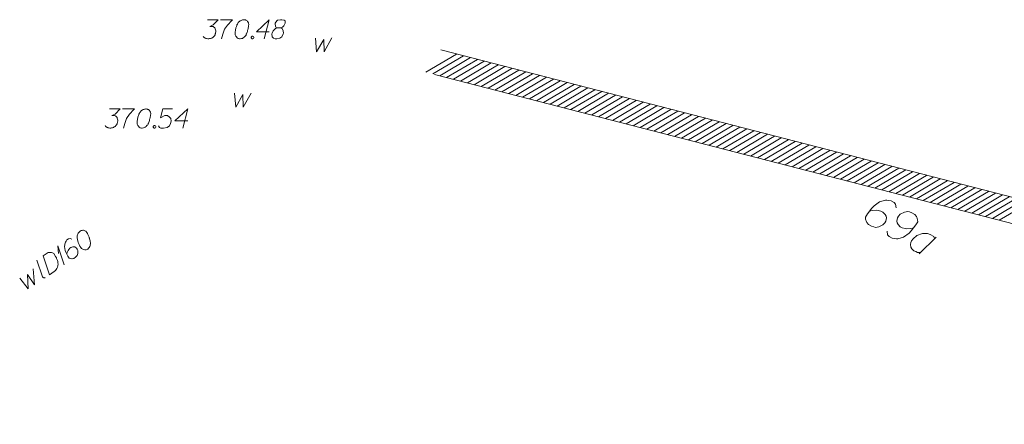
# Model space of a CAD drawing. Header units: metres. Extents: x 5555129 to 5556676, y 5635595 to 5636517.
# Tile 191 of 256: x 5556331 to 5556369, y 5635961 to 5635977. Entities that reach past the tile are written whole.
import ezdxf

# ---------------------------------------------------------------- set-up
doc = ezdxf.new("R2010")
doc.units = ezdxf.units.M
doc.header["$MEASUREMENT"] = 0
doc.layers.add('#zakres', color=7, linetype='Continuous', lineweight=18)
for name, color, linetype, lineweight, true_color in [('GEPADR_O', 7, 'Continuous', 18, 0x0a0909), ('GULWLP_O', 5, 'Continuous', 18, 0x0000ff), ('GUPWSH_O', 5, 'Continuous', 18, 0x0000ff), ('GUPWZA_O', 7, 'Continuous', 18, 0x0a0909)]:
    doc.layers.add(name, color=color, linetype=linetype, lineweight=lineweight, true_color=true_color)

# ---------------------------------------------------------------- blocks, each defined once
blk = doc.blocks.new('*U1752')
at = {"layer": 'GEPADR_O', "color": 7, "linetype": 'ByBlock', "lineweight": 18}
blk.add_line((5555252.183, 5636210.066), (5555251.524, 5636209.401), dxfattribs=at)
at = {"layer": 'GEPADR_O', "color": 7, "linetype": 'ByBlock', "lineweight": 18, "flags": 128}
blk.add_lwpolyline([(5555252.126, 5636210.008), (5555252.091, 5636210.085), (5555251.947, 5636210.169), (5555251.852, 5636210.201), (5555251.649, 5636210.205), (5555251.432, 5636210.126), (5555251.279, 5636209.998), (5555251.221, 5636209.918), (5555251.19, 5636209.845), (5555251.181, 5636209.771), (5555251.193, 5636209.673), (5555251.228, 5636209.596), (5555251.311, 5636209.525), (5555251.384, 5636209.494), (5555251.457, 5636209.463), (5555251.581, 5636209.459)], dxfattribs=at)
blk = doc.blocks.new('*U1808')
at = {"layer": 'GULWLP_O', "color": 5, "linetype": 'ByBlock', "lineweight": 18}
blk.add_line((5555217.112, 5636208.51), (5555216.886, 5636209.155), dxfattribs=at)
at = {"layer": 'GULWLP_O', "color": 5, "linetype": 'ByBlock', "lineweight": 18, "flags": 128}
blk.add_lwpolyline([(5555217.216, 5636208.472), (5555217.208, 5636208.469), (5555217.2, 5636208.467), (5555217.192, 5636208.466), (5555217.184, 5636208.465), (5555217.176, 5636208.466), (5555217.168, 5636208.467), (5555217.16, 5636208.469), (5555217.153, 5636208.472), (5555217.146, 5636208.475), (5555217.139, 5636208.48), (5555217.132, 5636208.485), (5555217.127, 5636208.49), (5555217.121, 5636208.497), (5555217.117, 5636208.503), (5555217.113, 5636208.51)], dxfattribs=at)
blk = doc.blocks.new('*U1809')
at = {"layer": 'GULWLP_O', "color": 5, "linetype": 'ByBlock', "lineweight": 18}
for q in [(5555217.971, 5636208.979), (5555217.739, 5636209.42)]:
    blk.add_line((5555217.72, 5636209.714), q, dxfattribs=at)

msp = doc.modelspace()

# ---------------------------------------------------------------- linework, layer by layer
at = {"layer": '#zakres', "color": 134, "linetype": 'Continuous', "lineweight": 18}
for p, q in [((5556347.32497, 5635975.71672), (5556400.49651, 5635961.99156)), ((5556346.73258, 5635974.84204), (5556347.93854, 5635975.55315)), ((5556347.0037, 5635974.77206), (5556348.20965, 5635975.48317)), ((5556347.27481, 5635974.70208), (5556348.48076, 5635975.41318)), ((5556347.54592, 5635974.6321), (5556348.75188, 5635975.3432)), ((5556347.81704, 5635974.56211), (5556349.02299, 5635975.27322)), ((5556348.08815, 5635974.49213), (5556349.2941, 5635975.20324)), ((5556348.35926, 5635974.42215), (5556349.56522, 5635975.13325)), ((5556348.63038, 5635974.35217), (5556349.83633, 5635975.06327)), ((5556348.90149, 5635974.28218), (5556350.10744, 5635974.99329)), ((5556349.1726, 5635974.2122), (5556350.37856, 5635974.92331)), ((5556349.44372, 5635974.14222), (5556350.64967, 5635974.85332)), ((5556347.07503, 5635974.74846), (5556400.24657, 5635961.0233)), ((5556349.71483, 5635974.07224), (5556350.92078, 5635974.78334)), ((5556349.98594, 5635974.00225), (5556351.1919, 5635974.71336)), ((5556350.25706, 5635973.93227), (5556351.46301, 5635974.64338)), ((5556350.52817, 5635973.86229), (5556351.73412, 5635974.57339)), ((5556350.79928, 5635973.79231), (5556352.00524, 5635974.50341)), ((5556351.0704, 5635973.72232), (5556352.27635, 5635974.43343)), ((5556351.34151, 5635973.65234), (5556352.54746, 5635974.36345)), ((5556351.61262, 5635973.58236), (5556352.81858, 5635974.29347)), ((5556351.88374, 5635973.51238), (5556353.08969, 5635974.22348)), ((5556352.15485, 5635973.44239), (5556353.36081, 5635974.1535)), ((5556352.42596, 5635973.37241), (5556353.63192, 5635974.08352)), ((5556352.69708, 5635973.30243), (5556353.90303, 5635974.01354)), ((5556352.96819, 5635973.23245), (5556354.17415, 5635973.94355)), ((5556353.2393, 5635973.16247), (5556354.44526, 5635973.87357)), ((5556353.51042, 5635973.09248), (5556354.71637, 5635973.80359)), ((5556353.78153, 5635973.0225), (5556354.98749, 5635973.73361)), ((5556354.05264, 5635972.95252), (5556355.2586, 5635973.66362)), ((5556354.32376, 5635972.88254), (5556355.52971, 5635973.59364)), ((5556354.59487, 5635972.81255), (5556355.80083, 5635973.52366)), ((5556354.86598, 5635972.74257), (5556356.07194, 5635973.45368)), ((5556355.1371, 5635972.67259), (5556356.34305, 5635973.38369)), ((5556355.40821, 5635972.60261), (5556356.61417, 5635973.31371)), ((5556355.67932, 5635972.53262), (5556356.88528, 5635973.24373)), ((5556355.95044, 5635972.46264), (5556357.15639, 5635973.17375)), ((5556356.22155, 5635972.39266), (5556357.42751, 5635973.10376)), ((5556356.49266, 5635972.32268), (5556357.69862, 5635973.03378)), ((5556356.76378, 5635972.25269), (5556357.96973, 5635972.9638)), ((5556357.03489, 5635972.18271), (5556358.24085, 5635972.89382)), ((5556357.306, 5635972.11273), (5556358.51196, 5635972.82383)), ((5556357.57712, 5635972.04275), (5556358.78307, 5635972.75385)), ((5556357.84823, 5635971.97276), (5556359.05419, 5635972.68387)), ((5556358.11934, 5635971.90278), (5556359.3253, 5635972.61389)), ((5556358.39046, 5635971.8328), (5556359.59641, 5635972.5439)), ((5556358.66157, 5635971.76282), (5556359.86753, 5635972.47392)), ((5556358.93268, 5635971.69283), (5556360.13864, 5635972.40394)), ((5556359.2038, 5635971.62285), (5556360.40975, 5635972.33396)), ((5556359.47491, 5635971.55287), (5556360.68087, 5635972.26397)), ((5556359.74602, 5635971.48289), (5556360.95198, 5635972.19399)), ((5556360.01714, 5635971.4129), (5556361.22309, 5635972.12401)), ((5556360.28825, 5635971.34292), (5556361.49421, 5635972.05403)), ((5556360.55936, 5635971.27294), (5556361.76532, 5635971.98405)), ((5556360.83048, 5635971.20296), (5556362.03643, 5635971.91406)), ((5556361.10159, 5635971.13298), (5556362.30755, 5635971.84408)), ((5556361.3727, 5635971.06299), (5556362.57866, 5635971.7741)), ((5556361.64382, 5635970.99301), (5556362.84977, 5635971.70412)), ((5556361.91493, 5635970.92303), (5556363.12089, 5635971.63413)), ((5556362.18604, 5635970.85305), (5556363.392, 5635971.56415)), ((5556362.45716, 5635970.78306), (5556363.66311, 5635971.49417)), ((5556362.72827, 5635970.71308), (5556363.93423, 5635971.42419)), ((5556362.99938, 5635970.6431), (5556364.20534, 5635971.3542)), ((5556363.2705, 5635970.57312), (5556364.47645, 5635971.28422)), ((5556363.54161, 5635970.50313), (5556364.74757, 5635971.21424)), ((5556363.81272, 5635970.43315), (5556365.01868, 5635971.14426)), ((5556364.08384, 5635970.36317), (5556365.28979, 5635971.07427)), ((5556364.35495, 5635970.29319), (5556365.56091, 5635971.00429)), ((5556364.62606, 5635970.2232), (5556365.83202, 5635970.93431)), ((5556364.89718, 5635970.15322), (5556366.10313, 5635970.86433)), ((5556365.16829, 5635970.08324), (5556366.37425, 5635970.79434)), ((5556365.4394, 5635970.01326), (5556366.64536, 5635970.72436)), ((5556365.71052, 5635969.94327), (5556366.91647, 5635970.65438)), ((5556365.98163, 5635969.87329), (5556367.18759, 5635970.5844)), ((5556366.25274, 5635969.80331), (5556367.4587, 5635970.51441)), ((5556366.52386, 5635969.73333), (5556367.72981, 5635970.44443)), ((5556366.79497, 5635969.66334), (5556368.00093, 5635970.37445)), ((5556367.06608, 5635969.59336), (5556368.27204, 5635970.30447)), ((5556367.3372, 5635969.52338), (5556368.54315, 5635970.23448)), ((5556367.60831, 5635969.4534), (5556368.81427, 5635970.1645)), ((5556367.87942, 5635969.38341), (5556369.08538, 5635970.09452)), ((5556368.15054, 5635969.31343), (5556369.35649, 5635970.02454)), ((5556368.42165, 5635969.24345), (5556369.62761, 5635969.95456)), ((5556368.69277, 5635969.17347), (5556369.89872, 5635969.88457)), ((5556368.96388, 5635969.10349), (5556370.16983, 5635969.81459)), ((5556369.23499, 5635969.0335), (5556370.44095, 5635969.74461))]:
    msp.add_line(p, q, dxfattribs=at)
at = {"layer": 'GEPADR_O', "color": 7, "linetype": 'Continuous', "lineweight": 18, "flags": 128}
for points in [[(5556365.18106, 5635969.5249), (5556365.16724, 5635969.65798), (5556365.10554, 5635969.72799), (5556364.98635, 5635969.79713), (5556364.88146, 5635969.81246), (5556364.82051, 5635969.82506), (5556364.76302, 5635969.82419), (5556364.53792, 5635969.74996), (5556364.32582, 5635969.59992), (5556364.23606, 5635969.50416), (5556364.05875, 5635969.27696), (5556363.98472, 5635969.14933), (5556363.98914, 5635969.0785), (5556364.01774, 5635968.97088), (5556364.03347, 5635968.939), (5556364.10375, 5635968.86402), (5556364.21436, 5635968.79986), (5556364.30937, 5635968.7675), (5556364.37891, 5635968.74992), (5556364.50355, 5635968.76865), (5556364.66769, 5635968.85548), (5556364.74255, 5635968.92583), (5556364.78205, 5635968.99394), (5556364.80379, 5635969.12933), (5556364.79439, 5635969.19159), (5556364.75448, 5635969.26025), (5556364.66718, 5635969.34511), (5556364.59062, 5635969.38952), (5556364.48206, 5635969.41827), (5556364.40775, 5635969.42733), (5556364.26609, 5635969.41848), (5556364.19028, 5635969.40548), (5556364.14989, 5635969.39485)], [(5556364.8368, 5635968.5981), (5556364.85062, 5635968.46501), (5556364.91246, 5635968.39492), (5556365.03164, 5635968.32579), (5556365.13653, 5635968.31046), (5556365.19749, 5635968.29785), (5556365.25484, 5635968.29881), (5556365.47994, 5635968.37304), (5556365.69217, 5635968.523), (5556365.78181, 5635968.61883), (5556365.95911, 5635968.84603), (5556366.03314, 5635968.97366), (5556366.02872, 5635969.0445), (5556366.00012, 5635969.15211), (5556365.98452, 5635969.18391), (5556365.91424, 5635969.2589), (5556365.8035, 5635969.32314), (5556365.70849, 5635969.35549), (5556365.63909, 5635969.37299), (5556365.51445, 5635969.35427), (5556365.3503, 5635969.26744), (5556365.27531, 5635969.19716), (5556365.23581, 5635969.12905), (5556365.2142, 5635968.99358), (5556365.2236, 5635968.93133), (5556365.26338, 5635968.86275), (5556365.35069, 5635968.77788), (5556365.42737, 5635968.7334), (5556365.53581, 5635968.70472), (5556365.61024, 5635968.69559), (5556365.75191, 5635968.70444), (5556365.82772, 5635968.71744), (5556365.86797, 5635968.72814)]]:
    msp.add_lwpolyline(points, dxfattribs=at)
at = {"layer": 'GULWLP_O', "color": 5, "linetype": 'Continuous', "lineweight": 18, "flags": 128}
for points in [[(5556333.17427, 5635968.6129), (5556333.16446, 5635968.60632), (5556333.13834, 5635968.58165), (5556333.12199, 5635968.56363), (5556333.11063, 5635968.54884), (5556333.09264, 5635968.52256), (5556333.07306, 5635968.48816), (5556333.05846, 5635968.45699), (5556333.04706, 5635968.4209), (5556333.04554, 5635968.39144), (5556333.0472, 5635968.35706), (5556333.049, 5635968.32266), (5556333.05398, 5635968.28334), (5556333.05732, 5635968.25715), (5556333.06725, 5635968.22114), (5556333.08546, 5635968.16225), (5556333.12001, 5635968.07883), (5556333.14967, 5635968.0134), (5556333.18587, 5635967.95941), (5556333.21712, 5635967.92349), (5556333.26631, 5635967.89254), (5556333.29746, 5635967.87782), (5556333.34175, 5635967.86486), (5556333.38433, 5635967.86498), (5556333.40227, 5635967.86995), (5556333.43501, 5635967.88474), (5556333.45958, 5635967.90121), (5556333.4955, 5635967.93246), (5556333.52321, 5635967.96527), (5556333.53793, 5635967.99641), (5556333.55576, 5635968.04397), (5556333.56067, 5635968.06853), (5556333.56713, 5635968.10131), (5556333.56866, 5635968.13077), (5556333.56857, 5635968.1521), (5556333.56196, 5635968.18316), (5556333.56033, 5635968.19628), (5556333.55367, 5635968.22742), (5556333.54375, 5635968.26343), (5556333.53382, 5635968.29943), (5556333.52553, 5635968.32231), (5556333.52064, 5635968.3403), (5556333.51235, 5635968.36318), (5556333.49253, 5635968.41394), (5556333.48106, 5635968.44174), (5556333.46945, 5635968.46956), (5556333.4514, 5635968.50717), (5556333.42664, 5635968.55461), (5556333.4168, 5635968.56929), (5556333.39878, 5635968.58565), (5556333.38068, 5635968.60195), (5556333.34628, 5635968.62154), (5556333.31837, 5635968.63126), (5556333.2938, 5635968.63617), (5556333.26434, 5635968.6377), (5556333.23815, 5635968.63435), (5556333.22008, 5635968.6294), (5556333.20214, 5635968.62443), (5556333.17427, 5635968.6129)], [(5556332.84269, 5635968.29103), (5556332.76731, 5635968.31863), (5556332.71331, 5635968.30381), (5556332.64465, 5635968.25777), (5556332.60876, 5635968.20526), (5556332.58591, 5635968.17572), (5556332.57124, 5635968.1445), (5556332.55196, 5635968.0036), (5556332.57698, 5635967.84974), (5556332.60495, 5635967.77612), (5556332.68073, 5635967.6207), (5556332.73004, 5635967.54717), (5556332.76939, 5635967.53089), (5556332.83494, 5635967.51797), (5556332.85627, 5635967.51805), (5556332.9152, 5635967.53618), (5556332.97893, 5635967.57891), (5556333.02139, 5635967.62161), (5556333.04919, 5635967.65446), (5556333.07192, 5635967.72659), (5556333.06835, 5635967.83795), (5556333.05014, 5635967.89684), (5556333.02383, 5635967.93607), (5556332.95656, 5635967.98345), (5556332.92053, 5635967.99478), (5556332.873, 5635967.99135), (5556332.80425, 5635967.96664), (5556332.76015, 5635967.93707), (5556332.71605, 5635967.88611), (5556332.6916, 5635967.84844), (5556332.65906, 5635967.76974), (5556332.6461, 5635967.72545), (5556332.64119, 5635967.70088)], [(5556331.70791, 5635967.62964), (5556331.87466, 5635967.74146), (5556331.91235, 5635967.75957), (5556331.93029, 5635967.76454), (5556331.96143, 5635967.7712), (5556331.98268, 5635967.77123), (5556332.00401, 5635967.77131), (5556332.04496, 5635967.76317), (5556332.07287, 5635967.75344), (5556332.13024, 5635967.72082), (5556332.20259, 5635967.61292), (5556332.23061, 5635967.56061), (5556332.24209, 5635967.53281), (5556332.25369, 5635967.50498), (5556332.26517, 5635967.47718), (5556332.27183, 5635967.44605), (5556332.28175, 5635967.41004), (5556332.29171, 5635967.35278), (5556332.29505, 5635967.32659), (5556332.29202, 5635967.24629), (5556332.27745, 5635967.19386), (5556332.25464, 5635967.14307), (5556332.22361, 5635967.09383), (5556332.19095, 5635967.05771), (5556332.15016, 5635967.02319), (5556331.95885, 5635966.89491), (5556331.70791, 5635967.62964)], [(5556330.79139, 5635966.75913), (5556331.12993, 5635966.33908), (5556331.09236, 5635966.90406), (5556331.37029, 5635966.50026), (5556331.32432, 5635967.1307)]]:
    msp.add_lwpolyline(points, dxfattribs=at)
at = {"layer": 'GUPWSH_O', "color": 5, "linetype": 'Continuous', "lineweight": 18, "flags": 128}
for points in [[(5556338.16093, 5635976.90253), (5556338.5743, 5635976.90253), (5556338.37938, 5635976.70176), (5556338.24947, 5635976.63675), (5556338.35576, 5635976.63675), (5556338.37938, 5635976.6309), (5556338.39119, 5635976.62494), (5556338.403, 5635976.61908), (5556338.41481, 5635976.61313), (5556338.43843, 5635976.59546), (5556338.45024, 5635976.5777), (5556338.46205, 5635976.56003), (5556338.468, 5635976.54227), (5556338.47981, 5635976.50098), (5556338.48567, 5635976.46555), (5556338.48567, 5635976.44779), (5556338.48567, 5635976.42417), (5556338.47981, 5635976.38874), (5556338.47386, 5635976.36512), (5556338.468, 5635976.3415), (5556338.46205, 5635976.32383), (5556338.45619, 5635976.31202), (5556338.45024, 5635976.30021), (5556338.44438, 5635976.2884), (5556338.43257, 5635976.27064), (5556338.41481, 5635976.24701), (5556338.39714, 5635976.22935), (5556338.38533, 5635976.21753), (5556338.36757, 5635976.20572), (5556338.3499, 5635976.19391), (5556338.32628, 5635976.1821), (5556338.31447, 5635976.17615), (5556338.27309, 5635976.16434), (5556338.23766, 5635976.15848), (5556338.21404, 5635976.15253), (5556338.17274, 5635976.15253), (5556338.1255, 5635976.15848), (5556338.10774, 5635976.16434), (5556338.09007, 5635976.17029), (5556338.07231, 5635976.17615), (5556338.05464, 5635976.18796), (5556338.03688, 5635976.19977), (5556338.0074, 5635976.22339), (5556337.98964, 5635976.24701)], [(5556338.67464, 5635976.90253), (5556339.14705, 5635976.90253), (5556339.11757, 5635976.87296), (5556338.94627, 5635976.68995), (5556338.82817, 5635976.5246), (5556338.75731, 5635976.32969), (5556338.71007, 5635976.15253)], [(5556339.6017, 5635976.90253), (5556339.58989, 5635976.90253), (5556339.55446, 5635976.89658), (5556339.53084, 5635976.89072), (5556339.51317, 5635976.88477), (5556339.4836, 5635976.87296), (5556339.44817, 5635976.85529), (5556339.41869, 5635976.83753), (5556339.38911, 5635976.81391), (5556339.37144, 5635976.79029), (5556339.35368, 5635976.76081), (5556339.33601, 5635976.73124), (5556339.31825, 5635976.69581), (5556339.30644, 5635976.67219), (5556339.29463, 5635976.63675), (5556339.27696, 5635976.5777), (5556339.2592, 5635976.48917), (5556339.24739, 5635976.41831), (5556339.24739, 5635976.35331), (5556339.25334, 5635976.30607), (5556339.27696, 5635976.25297), (5556339.29463, 5635976.22339), (5556339.3242, 5635976.18796), (5556339.35963, 5635976.16434), (5556339.3773, 5635976.15848), (5556339.41274, 5635976.15253), (5556339.44231, 5635976.15253), (5556339.48955, 5635976.15848), (5556339.53084, 5635976.17029), (5556339.56041, 5635976.18796), (5556339.6017, 5635976.21753), (5556339.61946, 5635976.2352), (5556339.64308, 5635976.25882), (5556339.66075, 5635976.28245), (5556339.67256, 5635976.30021), (5556339.68437, 5635976.32969), (5556339.69032, 5635976.3415), (5556339.70213, 5635976.37107), (5556339.71394, 5635976.4065), (5556339.72575, 5635976.44193), (5556339.73161, 5635976.46555), (5556339.73756, 5635976.48322), (5556339.74342, 5635976.50684), (5556339.75523, 5635976.56003), (5556339.76118, 5635976.58951), (5556339.76704, 5635976.61908), (5556339.773, 5635976.66038), (5556339.77885, 5635976.71357), (5556339.77885, 5635976.73124), (5556339.773, 5635976.75486), (5556339.76704, 5635976.77848), (5556339.74937, 5635976.81391), (5556339.73161, 5635976.83753), (5556339.71394, 5635976.85529), (5556339.69032, 5635976.87296), (5556339.6667, 5635976.88477), (5556339.64894, 5635976.89072), (5556339.63127, 5635976.89658), (5556339.6017, 5635976.90253)], [(5556340.58781, 5635976.43012), (5556340.07997, 5635976.43012), (5556340.58781, 5635976.90253), (5556340.38704, 5635976.15253)], [(5556340.92436, 5635976.5777), (5556341.00703, 5635976.5777), (5556341.03066, 5635976.58365), (5556341.10152, 5635976.61313), (5556341.15471, 5635976.66038), (5556341.21376, 5635976.77262), (5556341.20781, 5635976.85529), (5556341.16652, 5635976.88477), (5556341.08385, 5635976.90253), (5556341.0248, 5635976.90253), (5556340.91255, 5635976.88477), (5556340.87712, 5635976.85529), (5556340.81807, 5635976.76667), (5556340.81221, 5635976.73719), (5556340.82402, 5635976.64856), (5556340.84764, 5635976.61313), (5556340.92436, 5635976.5777), (5556340.82988, 5635976.55408), (5556340.74135, 5635976.46555), (5556340.69411, 5635976.37693), (5556340.68816, 5635976.34745), (5556340.69411, 5635976.2352), (5556340.74721, 5635976.17615), (5556340.81807, 5635976.15253), (5556340.88893, 5635976.15253), (5556341.00118, 5635976.1821), (5556341.08385, 5635976.2352), (5556341.13695, 5635976.3415), (5556341.1429, 5635976.37693), (5556341.13695, 5635976.47141), (5556341.08971, 5635976.55408), (5556341.00703, 5635976.5777)], [(5556339.91463, 5635976.25297), (5556339.9442, 5635976.25297), (5556339.96187, 5635976.24116), (5556339.97963, 5635976.21753), (5556339.97963, 5635976.18796), (5556339.96187, 5635976.16434), (5556339.9442, 5635976.15253), (5556339.91463, 5635976.15253), (5556339.89696, 5635976.16434), (5556339.8792, 5635976.18796), (5556339.8792, 5635976.21753), (5556339.89696, 5635976.24116), (5556339.91463, 5635976.25297)], [(5556334.3154, 5635973.40176), (5556334.72876, 5635973.40176), (5556334.53385, 5635973.20098), (5556334.40393, 5635973.13598), (5556334.51023, 5635973.13598), (5556334.53385, 5635973.13012), (5556334.54566, 5635973.12417), (5556334.55747, 5635973.11831), (5556334.56928, 5635973.11236), (5556334.5929, 5635973.09469), (5556334.60471, 5635973.07693), (5556334.61652, 5635973.05926), (5556334.62247, 5635973.0415), (5556334.63428, 5635973.00021), (5556334.64014, 5635972.96477), (5556334.64014, 5635972.94701), (5556334.64014, 5635972.92339), (5556334.63428, 5635972.88796), (5556334.62833, 5635972.86434), (5556334.62247, 5635972.84072), (5556334.61652, 5635972.82305), (5556334.61066, 5635972.81124), (5556334.60471, 5635972.79943), (5556334.59885, 5635972.78762), (5556334.58704, 5635972.76986), (5556334.56928, 5635972.74624), (5556334.55161, 5635972.72857), (5556334.5398, 5635972.71676), (5556334.52204, 5635972.70495), (5556334.50437, 5635972.69314), (5556334.48075, 5635972.68133), (5556334.46894, 5635972.67538), (5556334.42755, 5635972.66357), (5556334.39212, 5635972.65771), (5556334.3685, 5635972.65176), (5556334.32721, 5635972.65176), (5556334.27997, 5635972.65771), (5556334.26221, 5635972.66357), (5556334.24454, 5635972.66952), (5556334.22678, 5635972.67538), (5556334.20911, 5635972.68719), (5556334.19135, 5635972.699), (5556334.16187, 5635972.72262), (5556334.14411, 5635972.74624)], [(5556334.82911, 5635973.40176), (5556335.30152, 5635973.40176), (5556335.27204, 5635973.37218), (5556335.10074, 5635973.18917), (5556334.98264, 5635973.02383), (5556334.91178, 5635972.82891), (5556334.86454, 5635972.65176)], [(5556335.75617, 5635973.40176), (5556335.74436, 5635973.40176), (5556335.70893, 5635973.3958), (5556335.68531, 5635973.38995), (5556335.66764, 5635973.38399), (5556335.63806, 5635973.37218), (5556335.60263, 5635973.35451), (5556335.57315, 5635973.33675), (5556335.54358, 5635973.31313), (5556335.52591, 5635973.28951), (5556335.50815, 5635973.26003), (5556335.49048, 5635973.23046), (5556335.47272, 5635973.19503), (5556335.46091, 5635973.17141), (5556335.4491, 5635973.13598), (5556335.43143, 5635973.07693), (5556335.41367, 5635972.9884), (5556335.40186, 5635972.91753), (5556335.40186, 5635972.85253), (5556335.40781, 5635972.80529), (5556335.43143, 5635972.75219), (5556335.4491, 5635972.72262), (5556335.47867, 5635972.68719), (5556335.5141, 5635972.66357), (5556335.53177, 5635972.65771), (5556335.5672, 5635972.65176), (5556335.59677, 5635972.65176), (5556335.64402, 5635972.65771), (5556335.68531, 5635972.66952), (5556335.71488, 5635972.68719), (5556335.75617, 5635972.71676), (5556335.77393, 5635972.73443), (5556335.79755, 5635972.75805), (5556335.81522, 5635972.78167), (5556335.82703, 5635972.79943), (5556335.83884, 5635972.82891), (5556335.84479, 5635972.84072), (5556335.8566, 5635972.87029), (5556335.86841, 5635972.90572), (5556335.88022, 5635972.94115), (5556335.88608, 5635972.96477), (5556335.89203, 5635972.98244), (5556335.89789, 5635973.00606), (5556335.9097, 5635973.05926), (5556335.91565, 5635973.08874), (5556335.92151, 5635973.11831), (5556335.92746, 5635973.1596), (5556335.93332, 5635973.21279), (5556335.93332, 5635973.23046), (5556335.92746, 5635973.25408), (5556335.92151, 5635973.2777), (5556335.90384, 5635973.31313), (5556335.88608, 5635973.33675), (5556335.86841, 5635973.35451), (5556335.84479, 5635973.37218), (5556335.82117, 5635973.38399), (5556335.80341, 5635973.38995), (5556335.78574, 5635973.3958), (5556335.75617, 5635973.40176)], [(5556336.78366, 5635973.40176), (5556336.41159, 5635973.40176), (5556336.31711, 5635973.04745), (5556336.48841, 5635973.13598), (5556336.58875, 5635973.13598), (5556336.67142, 5635973.08288), (5556336.71866, 5635973.02383), (5556336.73047, 5635972.92339), (5556336.7128, 5635972.82305), (5556336.66556, 5635972.74038), (5556336.58289, 5635972.67538), (5556336.44117, 5635972.65176), (5556336.33487, 5635972.65176), (5556336.28168, 5635972.67538), (5556336.23444, 5635972.74038)], [(5556337.39185, 5635972.92934), (5556336.88401, 5635972.92934), (5556337.39185, 5635973.40176), (5556337.19107, 5635972.65176)], [(5556336.0691, 5635972.75219), (5556336.09867, 5635972.75219), (5556336.11634, 5635972.74038), (5556336.1341, 5635972.71676), (5556336.1341, 5635972.68719), (5556336.11634, 5635972.66357), (5556336.09867, 5635972.65176), (5556336.0691, 5635972.65176), (5556336.05143, 5635972.66357), (5556336.03366, 5635972.68719), (5556336.03366, 5635972.71676), (5556336.05143, 5635972.74038), (5556336.0691, 5635972.75219)]]:
    msp.add_lwpolyline(points, dxfattribs=at)
at = {"layer": 'GUPWZA_O', "color": 7, "linetype": 'Continuous', "lineweight": 18, "flags": 128}
for points in [[(5556342.39777, 5635976.17568), (5556342.44501, 5635975.63826), (5556342.72846, 5635976.12843), (5556342.73441, 5635975.63826), (5556343.04733, 5635976.18749)], [(5556339.2203, 5635974.01334), (5556339.26754, 5635973.47593), (5556339.55099, 5635973.9661), (5556339.55694, 5635973.47593), (5556339.86986, 5635974.02515)]]:
    msp.add_lwpolyline(points, dxfattribs=at)

# ---------------------------------------------------------------- block references
at = {"layer": 'GEPADR_O', "color": 7, "linetype": 'Continuous', "lineweight": 18}
msp.add_blockref('*U1752', (1114.57154, -241.69257), dxfattribs=at)
at = {"layer": 'GULWLP_O', "color": 5, "linetype": 'Continuous', "lineweight": 18}
for name in ['*U1809', '*U1808']:
    msp.add_blockref(name, (1114.57154, -241.69257), dxfattribs=at)

doc.saveas('drawing.dxf')
